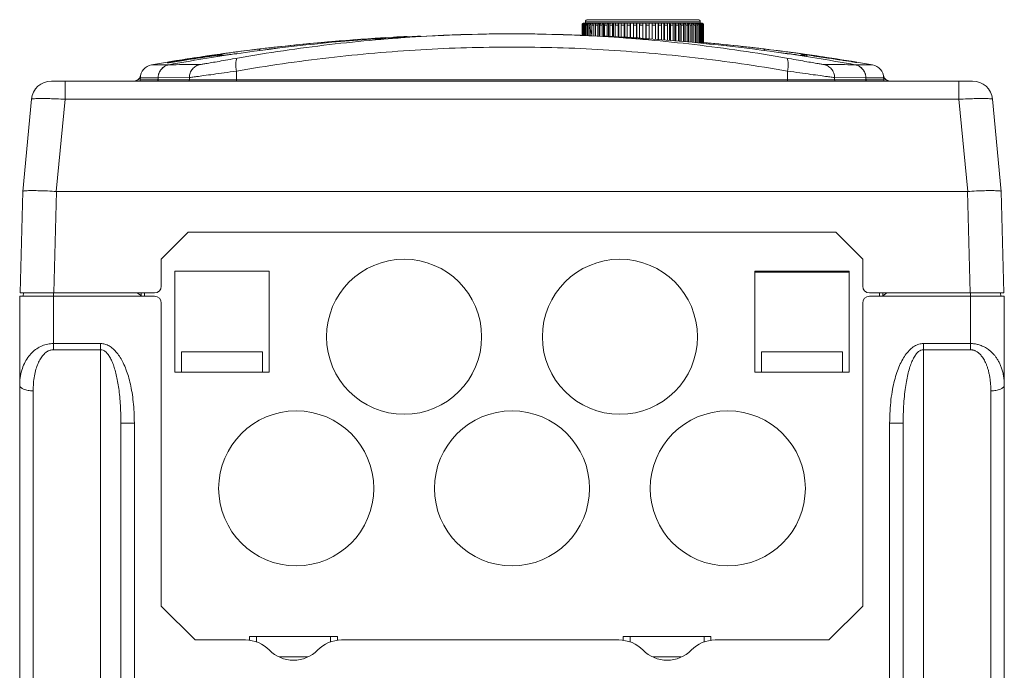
# Model space of a CAD drawing. Header units: millimetres. Extents: x -473 to 23648, y -382 to 1866.
# Tile 64 of 256: x 2485 to 2631, y 437 to 534. Entities that reach past the tile are written whole.
import ezdxf

# ---------------------------------------------------------------- set-up
doc = ezdxf.new("R2010")
doc.units = ezdxf.units.MM
doc.header["$LTSCALE"] = 80
doc.layers.get('0').update_dxf_attribs({"linetype": 'CONTINUOUS'})

msp = doc.modelspace()

# ---------------------------------------------------------------- linework, layer by layer
at = {"color": 0, "linetype": 'Continuous', "lineweight": 0}
for p, q in [((2568.313, 533.216), (2568.313, 531.699)), ((2568.313, 533.216), (2568.313, 531.699)), ((2568.325, 533.216), (2568.325, 531.699)), ((2568.362, 533.216), (2568.325, 533.216)), ((2568.362, 533.216), (2568.362, 531.697)), ((2568.423, 533.216), (2568.423, 531.694)), ((2568.509, 533.216), (2568.423, 533.216)), ((2568.509, 533.216), (2568.509, 531.691)), ((2568.613, 533.516), (2568.625, 533.516)), ((2568.619, 533.216), (2568.619, 531.686)), ((2568.753, 533.216), (2568.619, 533.216)), ((2568.66, 533.516), (2568.66, 533.507)), ((2568.66, 533.516), (2585.906, 533.516)), ((2568.753, 533.216), (2568.753, 531.68)), ((2568.803, 533.516), (2568.803, 533.493)), ((2568.813, 533.516), (2568.813, 533.716)), ((2568.813, 533.716), (2585.813, 533.716)), ((2568.91, 533.216), (2568.91, 531.673)), ((2569.091, 533.216), (2568.91, 533.216)), ((2569.038, 533.516), (2569.038, 533.466)), ((2569.091, 533.216), (2569.091, 531.665)), ((2569.113, 534.016), (2585.513, 534.016)), ((2569.294, 533.216), (2569.294, 531.657)), ((2569.518, 533.216), (2569.294, 533.216)), ((2569.365, 533.516), (2569.365, 533.415)), ((2569.518, 533.216), (2569.518, 531.647)), ((2569.765, 533.216), (2569.765, 531.636)), ((2570.032, 533.216), (2569.765, 533.216)), ((2569.778, 533.516), (2569.778, 533.312)), ((2570.032, 533.216), (2570.032, 531.625)), ((2570.274, 533.516), (2570.274, 531.614)), ((2570.318, 533.216), (2570.318, 531.612)), ((2570.624, 533.216), (2570.318, 533.216)), ((2570.624, 533.216), (2570.624, 531.599)), ((2570.847, 533.516), (2570.847, 531.589)), ((2570.949, 533.216), (2570.949, 531.585)), ((2571.29, 533.216), (2570.949, 533.216)), ((2571.29, 533.216), (2571.29, 531.57)), ((2571.491, 533.516), (2571.491, 531.561)), ((2571.649, 533.216), (2571.649, 531.555)), ((2572.023, 533.216), (2571.649, 533.216)), ((2572.023, 533.216), (2572.023, 531.538)), ((2572.199, 533.516), (2572.199, 531.531)), ((2572.411, 533.216), (2572.411, 531.522)), ((2572.813, 533.216), (2572.411, 533.216)), ((2572.813, 533.216), (2572.813, 531.504)), ((2572.963, 533.516), (2572.963, 531.498)), ((2573.227, 533.216), (2573.227, 531.486)), ((2573.652, 533.216), (2573.227, 533.216)), ((2573.652, 533.216), (2573.652, 531.468)), ((2573.774, 533.516), (2573.774, 531.463)), ((2574.087, 533.216), (2574.087, 531.449)), ((2574.532, 533.216), (2574.087, 533.216)), ((2574.532, 533.216), (2574.532, 531.43)), ((2574.624, 533.516), (2574.624, 531.426)), ((2574.983, 533.216), (2574.983, 531.401)), ((2575.441, 533.216), (2574.983, 533.216)), ((2575.441, 533.216), (2575.441, 531.364)), ((2575.504, 533.516), (2575.504, 531.359)), ((2575.905, 533.216), (2575.905, 531.329)), ((2576.372, 533.216), (2575.905, 533.216)), ((2576.372, 533.216), (2576.372, 531.293)), ((2576.403, 533.516), (2576.403, 531.291)), ((2576.842, 533.216), (2576.842, 531.258)), ((2577.313, 533.216), (2576.842, 533.216)), ((2577.313, 533.516), (2577.313, 531.222)), ((2577.768, 533.516), (2577.768, 531.188)), ((2577.784, 533.216), (2577.784, 531.186)), ((2578.253, 533.216), (2577.784, 533.216)), ((2578.253, 533.216), (2578.253, 531.151)), ((2578.674, 533.516), (2578.674, 531.119)), ((2578.721, 533.216), (2578.721, 531.115)), ((2579.184, 533.216), (2578.721, 533.216)), ((2579.184, 533.216), (2579.184, 531.08)), ((2579.564, 533.516), (2579.564, 531.051)), ((2579.642, 533.216), (2579.642, 531.045)), ((2580.094, 533.216), (2579.642, 533.216)), ((2580.094, 533.216), (2580.094, 531.011)), ((2580.43, 533.516), (2580.43, 530.986)), ((2580.538, 533.216), (2580.538, 530.977)), ((2580.973, 533.216), (2580.538, 533.216)), ((2580.973, 533.216), (2580.973, 530.944)), ((2581.262, 533.516), (2581.262, 530.922)), ((2581.399, 533.216), (2581.399, 530.912)), ((2581.813, 533.216), (2581.399, 533.216)), ((2581.813, 533.216), (2581.813, 530.881)), ((2582.051, 533.516), (2582.051, 530.863)), ((2582.214, 533.216), (2582.214, 530.85)), ((2582.603, 533.216), (2582.214, 533.216)), ((2582.603, 533.216), (2582.603, 530.821)), ((2582.788, 533.516), (2582.788, 530.807)), ((2582.977, 533.216), (2582.977, 530.792)), ((2583.335, 533.216), (2582.977, 533.216)), ((2583.335, 533.216), (2583.335, 530.765)), ((2583.464, 533.516), (2583.464, 530.755)), ((2583.677, 533.216), (2583.677, 530.739)), ((2584.001, 533.216), (2583.677, 533.216)), ((2584.001, 533.216), (2584.001, 530.715)), ((2584.074, 533.516), (2584.074, 530.709)), ((2584.307, 533.216), (2584.307, 530.691)), ((2584.594, 533.216), (2584.307, 533.216)), ((2584.594, 533.216), (2584.594, 530.662)), ((2584.609, 533.516), (2584.609, 530.661)), ((2584.861, 533.216), (2584.861, 530.633)), ((2585.107, 533.216), (2584.861, 533.216)), ((2585.064, 533.516), (2585.064, 533.377)), ((2585.107, 533.216), (2585.107, 530.605)), ((2585.332, 533.216), (2585.332, 530.58)), ((2585.535, 533.216), (2585.332, 533.216)), ((2585.435, 533.516), (2585.435, 533.445)), ((2585.535, 533.216), (2585.535, 530.557)), ((2585.715, 533.216), (2585.715, 530.537)), ((2585.872, 533.216), (2585.715, 533.216)), ((2585.716, 533.516), (2585.716, 533.48)), ((2585.813, 533.516), (2585.813, 533.716)), ((2585.872, 533.216), (2585.872, 530.519)), ((2585.906, 533.516), (2585.906, 533.503)), ((2585.965, 533.516), (2586.001, 533.516)), ((2586.006, 533.216), (2586.006, 530.504)), ((2586.116, 533.216), (2586.006, 533.216)), ((2586.116, 533.216), (2586.116, 530.492)), ((2586.202, 533.216), (2586.202, 530.482)), ((2586.263, 533.216), (2586.202, 533.216)), ((2586.263, 533.216), (2586.263, 530.475)), ((2586.3, 533.216), (2586.3, 530.471)), ((2586.313, 533.216), (2586.3, 533.216)), ((2586.313, 533.216), (2586.313, 530.47)), ((2586.313, 533.216), (2586.313, 530.47)), ((2544.096, 531.58), (2543.884, 531.569)), ((2543.889, 531.57), (2544.1, 531.58)), ((2544.331, 531.591), (2544.096, 531.58)), ((2544.1, 531.58), (2544.334, 531.591)), ((2571.491, 531.591), (2571.726, 531.58)), ((2571.73, 531.58), (2571.494, 531.591)), ((2571.726, 531.58), (2571.937, 531.57)), ((2571.941, 531.569), (2571.73, 531.58)), ((2537.663, 531.034), (2537.663, 531.052)), ((2578.163, 531.052), (2578.163, 531.034)), ((2514.171, 528.843), (2514.214, 528.848)), ((2514.172, 528.841), (2514.172, 528.842)), ((2514.173, 528.842), (2514.214, 528.848)), ((2514.375, 528.871), (2514.213, 528.848)), ((2514.214, 528.848), (2514.304, 528.861)), ((2514.304, 528.861), (2514.214, 528.848)), ((2514.304, 528.861), (2514.375, 528.871)), ((2514.375, 528.871), (2514.304, 528.861)), ((2514.705, 528.917), (2514.375, 528.871)), ((2514.375, 528.871), (2514.659, 528.911)), ((2514.659, 528.911), (2515.162, 528.98)), ((2514.822, 528.933), (2514.705, 528.917)), ((2515.162, 528.98), (2515.748, 529.061)), ((2519.039, 529.491), (2519.331, 529.527)), ((2520.436, 529.662), (2520.515, 529.672)), ((2595.31, 529.672), (2595.389, 529.662)), ((2595.317, 529.671), (2595.388, 529.662)), ((2596.227, 529.56), (2596.756, 529.494)), ((2601.196, 528.906), (2601.462, 528.869)), ((2601.611, 528.848), (2601.462, 528.869)), ((2601.462, 528.869), (2601.515, 528.862)), ((2601.515, 528.863), (2601.598, 528.857)), ((2601.515, 528.862), (2601.61, 528.848)), ((2601.611, 528.848), (2601.598, 528.849)), ((2601.61, 528.848), (2601.653, 528.842)), ((2601.656, 528.843), (2601.611, 528.848)), ((2601.652, 528.842), (2601.653, 528.842)), ((2601.653, 528.842), (2601.653, 528.827)), ((2601.653, 528.827), (2602.027, 528.773)), ((2602.027, 528.773), (2602.397, 528.72)), ((2504.463, 527.315), (2506.838, 527.331)), ((2507.028, 527.749), (2506.819, 527.715)), ((2506.819, 527.715), (2507.02, 527.748)), ((2506.838, 527.331), (2507.066, 527.332)), ((2507.02, 527.748), (2507.578, 527.839)), ((2507.578, 527.839), (2507.028, 527.749)), ((2507.196, 527.655), (2507.062, 527.634)), ((2507.151, 527.648), (2507.138, 527.645)), ((2507.19, 527.654), (2507.151, 527.648)), ((2507.361, 527.68), (2507.196, 527.655)), ((2507.677, 527.73), (2507.361, 527.68)), ((2508.167, 527.935), (2507.578, 527.839)), ((2509.225, 527.975), (2507.677, 527.73)), ((2509.714, 528.052), (2509.225, 527.975)), ((2608.289, 527.779), (2608.224, 527.789)), ((2608.24, 527.787), (2608.231, 527.788)), ((2608.233, 527.842), (2608.798, 527.749)), ((2608.805, 527.748), (2608.233, 527.842)), ((2608.58, 527.733), (2608.289, 527.779)), ((2608.793, 527.7), (2608.58, 527.733)), ((2608.76, 527.332), (2609.014, 527.331)), ((2608.905, 527.683), (2608.793, 527.7)), ((2608.798, 527.749), (2609.024, 527.712)), ((2609.024, 527.712), (2608.805, 527.748)), ((2608.911, 527.682), (2608.885, 527.685)), ((2608.98, 527.671), (2608.905, 527.683)), ((2608.916, 527.681), (2608.911, 527.682)), ((2609.009, 527.667), (2608.98, 527.671)), ((2609.014, 527.331), (2611.363, 527.315)), ((2502.841, 525.726), (2502.833, 525.681)), ((2517.045, 526.385), (2517.039, 525.099)), ((2598.781, 526.385), (2598.787, 525.099)), ((2612.986, 525.714), (2612.984, 525.726)), ((2612.993, 525.681), (2612.986, 525.714)), ((2489.642, 524.916), (2626.184, 524.916)), ((2491.633, 524.916), (2491.633, 522.2)), ((2502.8, 525.099), (2502.805, 525.379)), ((2502.8, 525.099), (2505.417, 525.099)), ((2502.805, 525.379), (2505.422, 525.4)), ((2505.422, 525.4), (2505.417, 525.099)), ((2505.446, 525.4), (2505.44, 525.099)), ((2505.44, 525.099), (2610.385, 525.099)), ((2505.446, 525.4), (2510.074, 525.44)), ((2510.074, 525.44), (2510.068, 525.099)), ((2605.751, 525.44), (2610.38, 525.4)), ((2605.751, 525.44), (2605.757, 525.099)), ((2610.38, 525.4), (2610.385, 525.099)), ((2610.403, 525.4), (2613.021, 525.379)), ((2610.403, 525.4), (2610.408, 525.099)), ((2610.408, 525.099), (2613.026, 525.099)), ((2613.026, 525.099), (2613.021, 525.379)), ((2624.192, 524.916), (2624.192, 522.2)), ((2485.359, 508.531), (2486.655, 522.2)), ((2490.337, 508.531), (2491.633, 522.2)), ((2491.633, 522.2), (2624.192, 522.2)), ((2624.192, 522.2), (2625.488, 508.531)), ((2629.17, 522.2), (2630.466, 508.531)), ((2484.965, 493.466), (2485.359, 508.531)), ((2489.963, 493.466), (2490.358, 508.531)), ((2625.488, 508.531), (2490.337, 508.531)), ((2625.468, 508.531), (2625.862, 493.466)), ((2630.466, 508.531), (2630.86, 493.466)), ((2505.913, 498.466), (2509.913, 502.466)), ((2509.913, 502.466), (2605.913, 502.466)), ((2605.913, 502.466), (2609.913, 498.466)), ((2505.913, 494.466), (2505.913, 498.466)), ((2609.913, 494.466), (2609.913, 498.466)), ((2507.913, 496.716), (2507.913, 481.716)), ((2521.913, 496.716), (2507.913, 496.716)), ((2521.913, 481.716), (2521.913, 496.716)), ((2593.913, 496.716), (2593.913, 481.716)), ((2607.913, 496.716), (2593.913, 496.716)), ((2593.913, 496.566), (2607.913, 496.566)), ((2607.913, 481.716), (2607.913, 496.716)), ((2484.913, 435.966), (2484.913, 492.966)), ((2484.913, 492.966), (2504.913, 492.966)), ((2484.965, 493.466), (2504.913, 493.466)), ((2485.456, 493.466), (2485.413, 492.966)), ((2489.911, 485.037), (2489.911, 493.466)), ((2502.913, 493.466), (2502.913, 492.966)), ((2503.413, 493.466), (2503.413, 492.966)), ((2630.86, 493.466), (2610.913, 493.466)), ((2610.913, 492.966), (2630.913, 492.966)), ((2612.413, 492.966), (2612.413, 493.466)), ((2612.913, 493.466), (2612.913, 492.966)), ((2625.914, 485.037), (2625.914, 493.466)), ((2630.369, 493.466), (2630.413, 492.966)), ((2630.913, 435.966), (2630.913, 492.966)), ((2505.913, 446.966), (2505.913, 491.966)), ((2609.913, 446.966), (2609.913, 491.966)), ((2489.911, 485.953), (2496.913, 485.953)), ((2489.911, 485.037), (2496.912, 485.037)), ((2496.913, 435.966), (2496.912, 485.037)), ((2496.913, 485.953), (2496.913, 485.037)), ((2618.913, 485.953), (2618.913, 435.966)), ((2618.913, 485.953), (2625.914, 485.953)), ((2618.913, 485.037), (2625.914, 485.037)), ((2508.913, 484.716), (2508.913, 481.716)), ((2520.913, 484.716), (2508.913, 484.716)), ((2520.913, 484.716), (2520.913, 481.716)), ((2594.913, 484.716), (2594.913, 481.716)), ((2606.913, 484.716), (2594.913, 484.716)), ((2606.913, 484.716), (2606.913, 481.716)), ((2507.913, 481.716), (2521.913, 481.716)), ((2593.913, 481.716), (2607.913, 481.716)), ((2486.913, 435.966), (2486.913, 478.939)), ((2628.913, 478.939), (2628.913, 435.966)), ((2499.913, 474.153), (2499.913, 435.966)), ((2501.913, 474.153), (2499.913, 474.153)), ((2501.913, 474.153), (2501.913, 435.966)), ((2613.913, 435.966), (2613.913, 474.153)), ((2613.913, 474.153), (2615.913, 474.153)), ((2615.913, 435.966), (2615.913, 474.153)), ((2510.913, 441.966), (2505.913, 446.966)), ((2609.913, 446.966), (2604.913, 441.966)), ((2519.013, 441.881), (2519.013, 442.466)), ((2519.013, 442.466), (2532.013, 442.466)), ((2520.013, 441.653), (2520.013, 442.466)), ((2531.013, 441.653), (2531.013, 442.466)), ((2532.013, 441.881), (2532.013, 442.466)), ((2574.413, 442.466), (2587.413, 442.466)), ((2574.413, 441.881), (2574.413, 442.466)), ((2575.413, 441.653), (2575.413, 442.466)), ((2586.413, 441.653), (2586.413, 442.466)), ((2587.413, 441.881), (2587.413, 442.466)), ((2510.913, 441.966), (2518.371, 441.966)), ((2532.654, 441.966), (2573.771, 441.966)), ((2588.054, 441.966), (2604.913, 441.966)), ((2523.406, 439.466), (2527.619, 439.466)), ((2578.806, 439.466), (2583.019, 439.466))]:
    msp.add_line(p, q, dxfattribs=at)
for points in [[(2513.434, 528.618), (2513.097, 528.568), (2512.684, 528.507), (2512.289, 528.448), (2511.91, 528.39), (2511.548, 528.335), (2511.202, 528.283), (2510.873, 528.232), (2510.56, 528.184), (2510.263, 528.137), (2509.714, 528.052)], [(2514.175, 528.801), (2514.174, 528.814), (2514.173, 528.823), (2514.172, 528.831), (2514.172, 528.837), (2514.172, 528.841)], [(2507.062, 527.634), (2506.959, 527.619), (2506.918, 527.613)], [(2609.016, 527.666), (2609.015, 527.666), (2609.009, 527.667)]]:
    msp.add_lwpolyline(points, dxfattribs=at)
for centre in [(2541.913, 486.966), (2573.913, 486.966), (2525.913, 464.466), (2557.913, 464.466), (2589.913, 464.466)]:
    msp.add_circle(centre, 11.5, dxfattribs=at)
for centre, radius, start, end in [((2568.613, 533.216), 0.3, 90, 180), ((2568.625, 533.221), 0.296, 90.00209, 92.32473), ((2568.66, 533.22), 0.296, 90.0153, 96.85946), ((2568.72, 533.223), 0.294, 90.03497, 101.55586), ((2568.802, 533.23), 0.287, 106.38401, 108.3514), ((2568.803, 533.227), 0.289, 90.05357, 106.38918), ((2569.113, 533.716), 0.3, 89.99999, 180), ((2568.909, 533.234), 0.282, 90.06429, 108.55974), ((2569.039, 533.242), 0.274, 90.07507, 108.83492), ((2585.513, 533.716), 0.3, 0, 90.00001), ((2585.586, 533.242), 0.274, 71.16508, 89.92493), ((2585.716, 533.234), 0.282, 71.44026, 89.93571), ((2585.822, 533.227), 0.289, 73.61082, 89.94643), ((2585.823, 533.23), 0.287, 71.64861, 73.61599), ((2585.905, 533.223), 0.294, 78.44414, 89.96503), ((2585.965, 533.22), 0.296, 83.14054, 89.9847), ((2585.965, 533.217), 0.299, 80.63822, 83.15169), ((2586.001, 533.221), 0.296, 87.73237, 89.998), ((2586.013, 533.216), 0.3, 0, 72), ((2586.004, 533.216), 0.296, 0.00049, 1.1068), ((2557.94, 247.368), 284.549, 92.83042, 94.09409), ((2557.94, 247.617), 284.3, 92.83378, 94.09769), ((2557.923, 293.957), 237.959, 90.00243, 94.88414), ((2557.923, 298.925), 232.992, 90.00256, 94.9886), ((2557.936, 218.96), 312.957, 92.85311, 93.22408), ((2557.903, 293.957), 237.959, 85.11586, 89.99757), ((2557.902, 298.925), 232.992, 85.0114, 89.99744), ((2557.886, 247.368), 284.549, 85.91102, 87.16958), ((2557.886, 247.618), 284.299, 85.90743, 87.16622), ((2557.946, 247.263), 284.654, 94.0939, 98.24833), ((2557.946, 247.513), 284.404, 94.0975, 98.25556), ((2557.948, 218.769), 313.148, 93.72071, 96.86545), ((2557.941, 218.838), 313.079, 96.28668, 96.67432), ((2557.949, 218.76), 313.158, 94.26377, 96.28665), ((2557.942, 218.866), 313.051, 93.42979, 93.72192), ((2557.879, 247.513), 284.405, 81.74444, 85.90761), ((2557.879, 247.263), 284.655, 81.75167, 85.9112), ((2557.878, 218.778), 313.139, 83.13453, 84.78963), ((2557.877, 218.771), 313.146, 83.71354, 84.78797), ((2557.884, 218.838), 313.079, 83.32577, 83.71352), ((2557.862, 247.852), 284.059, 98.24851, 100.30119), ((2557.862, 248.102), 283.809, 98.25574, 100.30555), ((2557.87, 219.362), 312.55, 98.17677, 99.25957), ((2572.954, 125.048), 407.936, 98.39005, 98.69695), ((2557.888, 219.241), 312.672, 98.17676, 98.51195), ((2557.898, 219.171), 312.743, 98.03687, 98.17688), ((2552.519, 265.663), 265.917, 98.29069, 98.4544), ((2562.935, 192.382), 339.86, 98.24766, 98.3753), ((2514.452, 526.862), 2, 68.84394, 98.037), ((2514.46, 526.818), 2.004, 85.98933, 98.20349), ((2513.452, 528.634), 0.734, 4.49742, 7.2855), ((2514.47, 526.747), 2.001, 79.58833, 98.29164), ((2514.451, 526.862), 2, 68.82825, 96.83079), ((2514.461, 526.827), 1.994, 72.40358, 85.98682), ((2557.907, 219.104), 312.811, 97.79703, 97.91675), ((2514.469, 526.746), 2.002, 76.47304, 79.58702), ((2514.463, 526.835), 1.986, 71.24015, 72.39158), ((2557.92, 219.012), 312.904, 97.13827, 97.797), ((2557.869, 219.392), 312.52, 97.13725, 97.74585), ((2557.931, 218.919), 312.997, 96.88005, 97.13829), ((2554.739, 244.982), 286.739, 96.87091, 97.09344), ((2557.936, 218.879), 313.038, 96.67433, 96.86696), ((2557.889, 218.879), 313.038, 83.13304, 83.32577), ((2568.416, 304.858), 226.417, 82.94433, 83.15798), ((2557.904, 219.001), 312.915, 82.20301, 82.96464), ((2557.964, 248.102), 283.809, 79.69445, 81.74426), ((2557.963, 247.852), 284.059, 79.69881, 81.75149), ((2557.918, 219.104), 312.811, 82.08312, 82.20297), ((2601.373, 526.862), 2, 81.963, 111.1545), ((2601.371, 526.847), 2, 105.01369, 110.51622), ((2601.366, 526.796), 2, 94.07755, 107.30139), ((2601.371, 526.846), 2, 97.94857, 105.01108), ((2601.371, 526.847), 2, 81.90676, 97.94654), ((2601.366, 526.791), 2.005, 81.89972, 94.07475), ((2601.939, 534.79), 5.942, 265.39428, 265.90143), ((2601.437, 526.888), 1.975, 84.93131, 85.31767), ((2603.461, 528.577), 1.823, 179.1399, 179.56013), ((2557.928, 219.171), 312.743, 81.82491, 81.96307), ((2557.956, 219.362), 312.55, 80.74307, 81.82503), ((2504.804, 525.345), 2, 99.83942, 179), ((2557.815, 219.701), 312.207, 99.40081, 99.83939), ((2507.732, 526.9), 0.862, 89.25538, 99.3269), ((2557.864, 219.399), 312.512, 98.51192, 99.15014), ((2610.762, 541.176), 13.621, 261.68979, 262.07871), ((2558.011, 219.701), 312.206, 80.16061, 80.59602), ((2611.021, 525.345), 2, 1, 80.16058), ((2501.859, 525.916), 1, 270, 349.01072), ((2613.966, 525.916), 1, 190.98928, 270), ((2611.021, 525.344), 2, 6.59773, 9.67791), ((2489.642, 521.916), 3, 90.00101, 174.58539), ((2501.895, 525.845), 0.952, 322.75599, 332.55033), ((2501.865, 525.395), 0.939, 328.72905, 342.0882), ((2501.865, 525.116), 0.935, 347.41401, 358.9447), ((2501.8, 525.116), 1, 348.23462, 359), ((2504.418, 525.117), 0.999, 348.19236, 358.95903), ((2504.441, 525.117), 0.999, 348.19224, 358.95902), ((2509.065, 525.117), 1.003, 348.23876, 358.96393), ((2513.092, 525.112), 3.946, 357.15672, 359.81201), ((2602.733, 525.112), 3.946, 180.18799, 182.84328), ((2606.76, 525.117), 1.003, 181.03607, 191.76124), ((2611.384, 525.117), 0.999, 181.04111, 191.80922), ((2611.407, 525.117), 0.999, 181.0411, 191.8091), ((2614.025, 525.116), 1, 181, 191.76538), ((2613.961, 525.116), 0.935, 181.0553, 192.586), ((2613.96, 525.395), 0.939, 197.9118, 211.27095), ((2613.93, 525.845), 0.952, 207.45525, 217.24755), ((2626.184, 521.916), 3, 5.4147, 90), ((2488.198, 477.197), 45.114, 88.17205, 88.7935), ((2627.63, 477.102), 45.21, 91.21588, 91.82752), ((2504.913, 494.466), 1, 270, 0), ((2610.913, 494.466), 1, 180, 270), ((2502.047, 492.466), 1, 30, 90), ((2504.913, 491.966), 1, 0, 90), ((2610.913, 491.966), 1, 90, 180), ((2613.779, 492.466), 1, 90, 150), ((2518.371, 436.966), 5, 44.427, 90), ((2532.654, 436.966), 5, 90, 135.573), ((2573.771, 436.966), 5, 44.427, 90), ((2588.054, 436.966), 5, 90, 135.573), ((2525.513, 443.966), 5, 224.427, 315.573), ((2580.913, 443.966), 5, 224.427, 315.573)]:
    msp.add_arc(centre, radius, start, end, dxfattribs=at)
for points, start_tangent, end_tangent in [([(2568.325, 533.216), (2568.34, 533.309), (2568.382, 533.393), (2568.448, 533.459), (2568.532, 533.502), (2568.613, 533.516)], (0, 1), (0.9991784, 0.0405288)), ([(2568.625, 533.514), (2568.568, 533.502), (2568.485, 533.459), (2568.419, 533.393), (2568.377, 533.309), (2568.362, 533.216)], (-0.9928666, -0.1192306), (0, -1)), ([(2568.423, 533.216), (2568.438, 533.309), (2568.48, 533.393), (2568.546, 533.459), (2568.628, 533.502), (2568.661, 533.51)], (0, 1), (0.9797919, 0.2000198)), ([(2568.712, 533.502), (2568.63, 533.459), (2568.565, 533.393), (2568.524, 533.309), (2568.509, 533.216)], (-0.9491369, -0.3148637), (0, -1)), ([(2568.619, 533.216), (2568.634, 533.309), (2568.675, 533.393), (2568.739, 533.459), (2568.82, 533.502)], (0, 1), (0.947949, 0.3184222)), ([(2568.95, 533.502), (2568.871, 533.459), (2568.808, 533.393), (2568.767, 533.309), (2568.753, 533.216)], (-0.9464492, -0.3228526), (0, -1)), ([(2568.91, 533.216), (2568.924, 533.309), (2568.964, 533.393), (2569.026, 533.459), (2569.104, 533.502)], (0, 1), (0.9446062, 0.3282061)), ([(2569.365, 533.516), (2569.28, 533.502), (2569.204, 533.459), (2569.143, 533.393), (2569.104, 533.309), (2569.091, 533.216)], (-1, 0), (0, -1)), ([(2569.104, 533.502), (2569.191, 533.516)], (0.9446062, 0.3282061), (1, 0)), ([(2569.294, 533.216), (2569.307, 533.309), (2569.345, 533.393), (2569.404, 533.459)], (0, 1), (0.7749743, 0.6319927)), ([(2569.404, 533.459), (2569.478, 533.502), (2569.561, 533.516)], (0.7749743, 0.6319927), (1, 0)), ([(2569.626, 533.459), (2569.568, 533.393), (2569.531, 533.309), (2569.518, 533.216)], (-0.7661025, -0.6427184), (0, -1)), ([(2569.778, 533.516), (2569.698, 533.502), (2569.626, 533.459)], (-1, 0), (-0.7661025, -0.6427184)), ([(2569.765, 533.216), (2569.777, 533.309), (2569.813, 533.393), (2569.868, 533.459), (2569.938, 533.502), (2570.016, 533.516)], (0, 1), (1, 0)), ([(2570.274, 533.516), (2570.199, 533.502), (2570.132, 533.459), (2570.078, 533.393), (2570.043, 533.309), (2570.032, 533.216)], (-1, 0), (0, -1)), ([(2570.318, 533.216), (2570.33, 533.309), (2570.363, 533.393), (2570.414, 533.459), (2570.479, 533.502), (2570.551, 533.516)], (0, 1), (1, 0)), ([(2570.847, 533.516), (2570.778, 533.502), (2570.716, 533.459), (2570.667, 533.393), (2570.635, 533.309), (2570.624, 533.216)], (-1, 0), (0, -1)), ([(2570.949, 533.216), (2570.959, 533.309), (2570.989, 533.393), (2571.036, 533.459), (2571.095, 533.502), (2571.161, 533.516)], (0, 1), (1, 0)), ([(2571.491, 533.516), (2571.429, 533.502), (2571.373, 533.459), (2571.329, 533.393), (2571.3, 533.309), (2571.29, 533.216)], (-1, 0), (0, -1)), ([(2571.649, 533.216), (2571.658, 533.309), (2571.685, 533.393), (2571.727, 533.459), (2571.779, 533.502), (2571.838, 533.516)], (0, 1), (1, 0)), ([(2572.199, 533.516), (2572.144, 533.502), (2572.095, 533.459), (2572.056, 533.393), (2572.031, 533.309), (2572.023, 533.216)], (-1, 0), (0, -1)), ([(2572.411, 533.216), (2572.419, 533.309), (2572.442, 533.393), (2572.478, 533.459), (2572.524, 533.502), (2572.574, 533.516)], (0, 1), (1, 0)), ([(2572.963, 533.516), (2572.916, 533.502), (2572.874, 533.459), (2572.841, 533.393), (2572.82, 533.309), (2572.813, 533.216)], (-1, 0), (0, -1)), ([(2573.227, 533.216), (2573.233, 533.309), (2573.253, 533.393), (2573.283, 533.459), (2573.321, 533.502), (2573.363, 533.516)], (0, 1), (1, 0)), ([(2573.774, 533.516), (2573.736, 533.502), (2573.702, 533.459), (2573.675, 533.393), (2573.658, 533.309), (2573.652, 533.216)], (-1, 0), (0, -1)), ([(2574.087, 533.216), (2574.093, 533.309), (2574.108, 533.393), (2574.132, 533.459), (2574.162, 533.502), (2574.195, 533.516)], (0, 1), (1, 0)), ([(2574.624, 533.516), (2574.596, 533.502), (2574.57, 533.459), (2574.549, 533.393), (2574.536, 533.309), (2574.532, 533.216)], (-1, 0), (0, -1)), ([(2574.983, 533.216), (2574.987, 533.309), (2574.998, 533.393), (2575.015, 533.459), (2575.037, 533.502), (2575.061, 533.516)], (0, 1), (1, 0)), ([(2575.504, 533.516), (2575.485, 533.502), (2575.467, 533.459), (2575.453, 533.393), (2575.445, 533.309), (2575.441, 533.216)], (-1, 0), (0, -1)), ([(2575.905, 533.216), (2575.907, 533.309), (2575.914, 533.393), (2575.924, 533.459), (2575.937, 533.502), (2575.952, 533.516)], (0, 1), (1, 0)), ([(2576.403, 533.516), (2576.394, 533.502), (2576.385, 533.459), (2576.378, 533.393), (2576.373, 533.309), (2576.372, 533.216)], (-1, 0), (0, -1)), ([(2576.842, 533.216), (2576.842, 533.309), (2576.845, 533.393), (2576.848, 533.459), (2576.852, 533.502), (2576.857, 533.516)], (0, 1), (1, 0)), ([(2577.784, 533.216), (2577.783, 533.309), (2577.781, 533.393), (2577.777, 533.459), (2577.773, 533.502), (2577.768, 533.516)], (0, 1), (-1, 0)), ([(2578.222, 533.516), (2578.232, 533.502), (2578.24, 533.459), (2578.247, 533.393), (2578.252, 533.309), (2578.253, 533.216)], (1, 0), (0, -1)), ([(2578.721, 533.216), (2578.718, 533.309), (2578.712, 533.393), (2578.701, 533.459), (2578.688, 533.502), (2578.674, 533.516)], (0, 1), (-1, 0)), ([(2579.121, 533.516), (2579.141, 533.502), (2579.158, 533.459), (2579.172, 533.393), (2579.181, 533.309), (2579.184, 533.216)], (1, 0), (0, -1)), ([(2579.642, 533.216), (2579.638, 533.309), (2579.627, 533.393), (2579.61, 533.459), (2579.588, 533.502), (2579.564, 533.516)], (0, 1), (-1, 0)), ([(2580.001, 533.516), (2580.03, 533.502), (2580.056, 533.459), (2580.076, 533.393), (2580.089, 533.309), (2580.094, 533.216)], (1, 0), (0, -1)), ([(2580.538, 533.216), (2580.533, 533.309), (2580.517, 533.393), (2580.494, 533.459), (2580.464, 533.502), (2580.43, 533.516)], (0, 1), (-1, 0)), ([(2580.851, 533.516), (2580.889, 533.502), (2580.923, 533.459), (2580.95, 533.393), (2580.967, 533.309), (2580.973, 533.216)], (1, 0), (0, -1)), ([(2581.399, 533.216), (2581.392, 533.309), (2581.373, 533.393), (2581.342, 533.459), (2581.304, 533.502), (2581.262, 533.516)], (0, 1), (-1, 0)), ([(2581.663, 533.516), (2581.709, 533.502), (2581.751, 533.459), (2581.784, 533.393), (2581.805, 533.309), (2581.813, 533.216)], (1, 0), (0, -1)), ([(2582.214, 533.216), (2582.206, 533.309), (2582.183, 533.393), (2582.147, 533.459), (2582.102, 533.502), (2582.051, 533.516)], (0, 1), (-1, 0)), ([(2582.426, 533.516), (2582.481, 533.502), (2582.53, 533.459), (2582.569, 533.393), (2582.594, 533.309), (2582.603, 533.216)], (1, 0), (0, -1)), ([(2582.977, 533.216), (2582.967, 533.309), (2582.94, 533.393), (2582.899, 533.459), (2582.846, 533.502), (2582.788, 533.516)], (0, 1), (-1, 0)), ([(2583.134, 533.516), (2583.196, 533.502), (2583.252, 533.459), (2583.296, 533.393), (2583.325, 533.309), (2583.335, 533.216)], (1, 0), (0, -1)), ([(2583.677, 533.216), (2583.666, 533.309), (2583.636, 533.393), (2583.589, 533.459), (2583.53, 533.502), (2583.464, 533.516)], (0, 1), (-1, 0)), ([(2583.778, 533.516), (2583.847, 533.502), (2583.909, 533.459), (2583.958, 533.393), (2583.99, 533.309), (2584.001, 533.216)], (1, 0), (0, -1)), ([(2584.307, 533.216), (2584.296, 533.309), (2584.262, 533.393), (2584.211, 533.459), (2584.146, 533.502), (2584.074, 533.516)], (0, 1), (-1, 0)), ([(2584.351, 533.516), (2584.426, 533.502), (2584.494, 533.459), (2584.547, 533.393), (2584.582, 533.309), (2584.594, 533.216)], (1, 0), (0, -1)), ([(2584.861, 533.216), (2584.848, 533.309), (2584.813, 533.393), (2584.757, 533.459), (2584.687, 533.502), (2584.609, 533.516)], (0, 1), (-1, 0)), ([(2584.847, 533.516), (2584.927, 533.502), (2585, 533.459)], (1, 0), (0.7661025, -0.6427184)), ([(2585, 533.459), (2585.057, 533.393), (2585.094, 533.309), (2585.107, 533.216)], (0.7661025, -0.6427184), (0, -1)), ([(2585.222, 533.459), (2585.147, 533.502), (2585.064, 533.516)], (-0.7749743, 0.6319927), (-1, 0)), ([(2585.332, 533.216), (2585.319, 533.309), (2585.281, 533.393), (2585.222, 533.459)], (0, 1), (-0.7749743, 0.6319927)), ([(2585.261, 533.516), (2585.345, 533.502), (2585.409, 533.469)], (1, 0), (0.8182728, -0.57483)), ([(2585.409, 533.469), (2585.422, 533.459), (2585.482, 533.393), (2585.521, 533.309), (2585.535, 533.216)], (0.8182728, -0.57483), (0, -1)), ([(2585.521, 533.502), (2585.435, 533.516)], (-0.9446061, 0.3282061), (-1, 0)), ([(2585.715, 533.216), (2585.701, 533.309), (2585.661, 533.393), (2585.599, 533.459), (2585.521, 533.502)], (0, 1), (-0.9446061, 0.3282061)), ([(2585.675, 533.502), (2585.755, 533.459), (2585.818, 533.393), (2585.858, 533.309), (2585.872, 533.216)], (0.9464492, -0.3228526), (0, -1)), ([(2586.006, 533.216), (2585.992, 533.309), (2585.951, 533.393), (2585.887, 533.459), (2585.806, 533.502)], (0, 1), (-0.947949, 0.3184222)), ([(2585.913, 533.502), (2585.995, 533.459), (2586.06, 533.393), (2586.102, 533.309), (2586.116, 533.216)], (0.9491369, -0.3148635), (0, -1)), ([(2586.202, 533.216), (2586.187, 533.309), (2586.145, 533.393), (2586.08, 533.459), (2585.997, 533.502), (2585.964, 533.51)], (0, 1), (-0.9797919, 0.2000198)), ([(2586.3, 533.222), (2586.286, 533.309), (2586.243, 533.393), (2586.177, 533.459), (2586.093, 533.502), (2586.012, 533.516)], (-0.0193078, 0.9998136), (-0.9992182, 0.0395346)), ([(2586.013, 533.512), (2586.057, 533.502), (2586.14, 533.459), (2586.206, 533.393), (2586.249, 533.309), (2586.263, 533.216)], (0.9866821, -0.1626605), (0, -1)), ([(2517.207, 528.319), (2530.846, 530.316), (2544.446, 531.519), (2557.913, 531.916)], (0.985052, 0.1722573), (1, 0.0000032)), ([(2557.913, 531.916), (2571.378, 531.519), (2584.977, 530.316), (2598.619, 528.319)], (1, -0.0000032), (0.9850522, -0.172256)), ([(2569.377, 532.896), (2569.405, 532.835), (2569.433, 532.774), (2569.446, 532.744), (2569.453, 532.728), (2569.46, 532.713), (2569.472, 532.682), (2569.485, 532.651), (2569.498, 532.619), (2569.505, 532.604), (2569.511, 532.588), (2569.514, 532.581), (2569.518, 532.573), (2569.519, 532.569), (2569.521, 532.565), (2569.524, 532.556), (2569.531, 532.539), (2569.538, 532.521), (2569.551, 532.486), (2569.564, 532.451), (2569.571, 532.433), (2569.578, 532.416), (2569.584, 532.398), (2569.588, 532.39), (2569.589, 532.385), (2569.591, 532.381), (2569.593, 532.377), (2569.594, 532.373), (2569.597, 532.365), (2569.602, 532.349), (2569.608, 532.333), (2569.613, 532.317), (2569.624, 532.285), (2569.636, 532.253), (2569.641, 532.237), (2569.647, 532.221), (2569.65, 532.213), (2569.651, 532.209), (2569.652, 532.204), (2569.655, 532.195), (2569.658, 532.186), (2569.664, 532.168), (2569.669, 532.15), (2569.681, 532.114), (2569.692, 532.078), (2569.703, 532.042), (2569.709, 532.024), (2569.714, 532.006), (2569.719, 531.988), (2569.724, 531.97), (2569.745, 531.898), (2569.765, 531.825)], (0.4106003, -0.9118154), (0.2705314, -0.9627112)), ([(2507.593, 527.751), (2509.403, 528.059), (2511.604, 528.413), (2513.423, 528.69)], (0.9849412, 0.1728896), (0.9891323, 0.1470279)), ([(2514.175, 528.801), (2514.506, 528.76)], (0.9901276, 0.1401688), (0.9322754, -0.3617492)), ([(2514.187, 528.591), (2514.184, 528.691)], (-0.0076504, 0.9999707), (-0.0794155, 0.9968416)), ([(2517.112, 528.996), (2516.718, 528.94), (2515.802, 528.81), (2515.134, 528.716), (2514.675, 528.651), (2514.386, 528.612), (2514.187, 528.591)], (-0.9902528, -0.139282), (-0.0427492, 0.9990858)), ([(2517.045, 526.385), (2530.741, 528.365), (2544.395, 529.557), (2557.913, 529.951)], (0.9854237, 0.170118), (1, 0.0000062)), ([(2520.436, 529.662), (2520.487, 529.612), (2520.549, 529.452)], (0.9927997, 0.1197864), (0.2932953, -0.9560219)), ([(2557.913, 529.951), (2571.43, 529.557), (2585.084, 528.365), (2598.781, 526.385)], (1, -0.0000062), (0.9854241, -0.1701155)), ([(2595.389, 529.663), (2595.338, 529.612), (2595.277, 529.453)], (-0.9934243, 0.1144907), (-0.2936063, -0.9559264)), ([(2596.756, 529.494), (2598.007, 529.335), (2599.015, 529.203), (2599.815, 529.096), (2600.494, 529.004)], (0.9922447, -0.1242996), (0.9919312, -0.1267772)), ([(2601.638, 528.591), (2601.542, 528.599), (2601.225, 528.641), (2600.622, 528.725), (2599.701, 528.856), (2598.714, 528.995)], (0.3560855, -0.9344534), (-0.9898132, 0.1423718)), ([(2600.494, 529.004), (2601.08, 528.923)], (0.9919312, -0.1267772), (0.9830585, -0.1832921)), ([(2601.08, 528.923), (2601.462, 528.867)], (0.9830585, -0.1832921), (0.996739, -0.0806925)), ([(2601.653, 528.827), (2601.505, 528.79)], (-0.9904107, 0.1381541), (-0.86083, -0.5088927)), ([(2601.611, 528.855), (2601.652, 528.842)], (0.996068, -0.0885923), (-0.9869003, -0.1613313)), ([(2601.649, 528.776), (2601.642, 528.691), (2601.638, 528.604)], (-0.0928344, -0.9956816), (-0.0150129, -0.9998873)), ([(2608.231, 527.788), (2606.638, 528.038), (2604.456, 528.369), (2601.649, 528.776)], (-0.9876811, 0.1564799), (-0.9902091, 0.1395918)), ([(2602.397, 528.72), (2602.269, 528.7)], (-0.9900325, 0.1408388), (-0.9236051, -0.3833454)), ([(2602.397, 528.72), (2604.572, 528.396), (2606.399, 528.11), (2607.787, 527.884), (2608.687, 527.731)], (0.9896403, -0.1435692), (0.9858843, -0.1674279)), ([(2505.422, 525.4), (2505.482, 525.853), (2505.644, 526.28), (2505.898, 526.66), (2506.232, 526.972), (2506.628, 527.2), (2507.066, 527.332)], (0.0174716, 0.9998474), (0.98388, 0.1788301)), ([(2507.089, 527.333), (2506.652, 527.2), (2506.256, 526.972), (2505.922, 526.66), (2505.667, 526.28), (2505.506, 525.853), (2505.446, 525.4)], (-0.9838664, -0.1789049), (-0.0174718, -0.9998474)), ([(2507.138, 527.645), (2506.759, 527.591), (2506.908, 527.627)], (-0.9869611, -0.1609589), (0.9770046, 0.2132182)), ([(2506.908, 527.627), (2507.593, 527.751)], (0.9770046, 0.2132182), (0.9849348, 0.1729263)), ([(2507.089, 527.333), (2509.1, 527.347), (2511.678, 527.366)], (0.9999766, 0.0068418), (0.9999685, 0.0079366)), ([(2508.029, 527.786), (2507.19, 527.654)], (-0.9883596, -0.1521355), (-0.9870383, -0.1604851)), ([(2511.271, 528.293), (2509.451, 528.01), (2508.063, 527.791), (2508.029, 527.786)], (-0.9885336, -0.1510009), (-0.9883596, -0.1521355)), ([(2511.678, 527.366), (2511.049, 527.125), (2510.537, 526.687), (2510.199, 526.103), (2510.074, 525.44)], (-0.9805943, -0.1960482), (-0.0173275, -0.9998499)), ([(2511.678, 527.366), (2511.95, 527.398), (2512.522, 527.491), (2513.372, 527.638), (2514.468, 527.834), (2515.764, 528.065), (2517.207, 528.319)], (0.9999637, 0.008526), (0.9850506, 0.1722655)), ([(2517.207, 528.319), (2517.052, 528.143), (2516.968, 527.718), (2516.965, 527.104), (2517.044, 526.385)], (-0.9752825, -0.2209618), (0.1570694, -0.9875876)), ([(2598.619, 528.319), (2600.061, 528.065), (2601.357, 527.834), (2602.453, 527.638), (2603.304, 527.491), (2603.876, 527.398), (2604.148, 527.366)], (0.9850506, -0.1722655), (0.9999637, -0.0085255)), ([(2598.619, 528.319), (2598.773, 528.143), (2598.857, 527.718), (2598.86, 527.104), (2598.781, 526.385)], (0.9752395, -0.2211514), (-0.1570702, -0.9875874)), ([(2604.148, 527.366), (2606.725, 527.347), (2608.736, 527.333)], (0.9999685, -0.0079366), (0.9999766, -0.0068418)), ([(2604.148, 527.366), (2604.776, 527.125), (2605.288, 526.687), (2605.626, 526.103), (2605.751, 525.44)], (0.9806024, -0.1960074), (0.0173415, -0.9998496)), ([(2608.794, 527.698), (2608.24, 527.787)], (-0.9894961, 0.1445596), (-0.9875852, 0.1570844)), ([(2608.687, 527.731), (2609.066, 527.662), (2608.916, 527.681)], (0.9858843, -0.1674279), (-0.990756, 0.135656)), ([(2610.38, 525.4), (2610.319, 525.853), (2610.158, 526.28), (2609.903, 526.66), (2609.57, 526.972), (2609.174, 527.2), (2608.736, 527.333)], (-0.0174718, 0.9998474), (-0.9838664, 0.1789049)), ([(2608.76, 527.332), (2609.197, 527.2), (2609.593, 526.972), (2609.927, 526.66), (2610.181, 526.28), (2610.343, 525.853), (2610.403, 525.4)], (0.98388, -0.1788301), (0.0174716, -0.9998474)), ([(2502.74, 525.406), (2502.833, 525.681)], (0.4612988, 0.8872448), (0.168115, 0.9857674)), ([(2510.074, 525.44), (2510.419, 525.472), (2511.141, 525.563), (2512.213, 525.71), (2513.594, 525.904), (2515.228, 526.133), (2517.045, 526.385)], (0.9999669, 0.0081403), (0.9906589, 0.1363636)), ([(2598.781, 526.385), (2600.597, 526.133), (2602.231, 525.904), (2603.612, 525.71), (2604.685, 525.563), (2605.407, 525.472), (2605.751, 525.44)], (0.9906589, -0.1363636), (0.9999669, -0.0081397)), ([(2613.086, 525.406), (2612.993, 525.681)], (-0.4613844, 0.8872004), (-0.1681849, 0.9857555)), ([(2502.004, 524.893), (2502.299, 524.982)], (0.9898027, 0.1424451), (0.9023876, 0.4309252)), ([(2502.299, 524.982), (2502.653, 525.269)], (0.9023876, 0.4309252), (0.6056584, 0.7957248)), ([(2502.759, 525.107), (2502.805, 525.379)], (0.3078379, 0.9514388), (0.0174524, 0.9998477)), ([(2613.067, 525.107), (2613.021, 525.379)], (-0.3078379, 0.9514388), (-0.0174524, 0.9998477)), ([(2613.527, 524.982), (2613.172, 525.269)], (-0.902388, 0.4309244), (-0.6057068, 0.7956879)), ([(2613.821, 524.893), (2613.527, 524.982)], (-0.9898149, 0.1423601), (-0.902388, 0.4309244)), ([(2486.655, 522.2), (2486.83, 522.262), (2487.33, 522.302), (2488.121, 522.315), (2489.148, 522.302)], (0.0955103, 0.9954284), (0.9997842, -0.0207756)), ([(2489.638, 522.289), (2490.347, 522.262), (2491.633, 522.2)], (0.9994998, -0.0316259), (0.9984356, -0.0559145)), ([(2624.192, 522.2), (2625.478, 522.262), (2626.188, 522.289)], (0.9984356, 0.0559145), (0.9994998, 0.0316259)), ([(2626.67, 522.301), (2627.704, 522.315), (2628.495, 522.302), (2628.995, 522.262), (2629.17, 522.2)], (0.9997806, 0.0209471), (0.0955106, -0.9954284)), ([(2487.865, 508.64), (2487.847, 508.64), (2486.826, 508.655), (2486.04, 508.64), (2485.535, 508.598), (2485.359, 508.531)], (-0.9997029, 0.0243746), (-0.8829668, -0.4694354)), ([(2490.358, 508.531), (2489.053, 508.598), (2487.865, 508.64)], (-1, 0), (-0.9997029, 0.0243746)), ([(2627.978, 508.64), (2626.773, 508.598), (2625.468, 508.531)], (-0.9997017, -0.0244233), (-1, 0)), ([(2630.466, 508.531), (2630.29, 508.598), (2629.785, 508.64), (2628.999, 508.655), (2627.978, 508.64)], (-0.8829668, 0.4694354), (-0.9997017, -0.0244233)), ([(2484.913, 479.768), (2484.987, 480.89), (2485.226, 482.011), (2485.608, 483.011), (2486.11, 483.87), (2486.723, 484.597), (2487.436, 485.184), (2488.235, 485.615), (2489.083, 485.872), (2489.911, 485.953)], (-0.0000405, 1), (0.9999964, 0.0026681)), ([(2486.913, 478.939), (2486.958, 480.045), (2487.101, 481.152), (2487.33, 482.139), (2487.632, 482.987), (2488, 483.704), (2488.429, 484.282), (2488.91, 484.707), (2489.419, 484.959), (2489.911, 485.037)], (-0.0000936, 1), (0.9999994, 0.001083)), ([(2496.912, 485.037), (2497.29, 484.959), (2497.664, 484.721), (2498.024, 484.33), (2498.356, 483.806), (2498.656, 483.167), (2498.927, 482.418), (2499.169, 481.565), (2499.379, 480.612), (2499.559, 479.554), (2499.706, 478.384), (2499.817, 477.1), (2499.887, 475.695), (2499.913, 474.153)], (0.9999988, -0.0015349), (0.000007, -1)), ([(2496.913, 485.953), (2497.541, 485.866), (2498.165, 485.604), (2498.765, 485.172), (2499.318, 484.595), (2499.819, 483.893), (2500.271, 483.072), (2500.673, 482.14), (2501.024, 481.102), (2501.323, 479.952), (2501.568, 478.687), (2501.753, 477.304), (2501.871, 475.798), (2501.913, 474.153)], (0.9999952, -0.0030953), (0.0000212, -1)), ([(2613.913, 474.153), (2613.964, 475.967), (2614.111, 477.646), (2614.337, 479.146), (2614.626, 480.468), (2614.974, 481.645), (2615.379, 482.694), (2615.842, 483.617), (2616.362, 484.411), (2616.94, 485.062), (2617.577, 485.555), (2618.252, 485.857), (2618.913, 485.953)], (-0.000014, 1), (1, -0.0000151)), ([(2615.913, 474.153), (2615.943, 475.853), (2616.032, 477.417), (2616.167, 478.809), (2616.341, 480.029), (2616.55, 481.112), (2616.793, 482.072), (2617.07, 482.915), (2617.383, 483.638), (2617.729, 484.23), (2618.111, 484.677), (2618.516, 484.951), (2618.913, 485.037)], (-0.0000045, 1), (1, 0.000035)), ([(2625.914, 485.953), (2626.21, 485.943), (2626.495, 485.913), (2626.776, 485.865), (2627.06, 485.797), (2627.349, 485.707), (2627.646, 485.591), (2627.948, 485.447), (2628.255, 485.271), (2628.563, 485.061), (2628.868, 484.815), (2629.169, 484.53), (2629.461, 484.205), (2629.739, 483.837), (2630, 483.423), (2630.242, 482.959), (2630.458, 482.44), (2630.641, 481.864), (2630.785, 481.228), (2630.878, 480.529), (2630.913, 479.767)], (1, 0.0001467), (-0.0000015, -1)), ([(2625.914, 485.037), (2626.091, 485.027), (2626.263, 484.998), (2626.432, 484.951), (2626.602, 484.884), (2626.775, 484.795), (2626.953, 484.681), (2627.135, 484.538), (2627.319, 484.365), (2627.503, 484.158), (2627.686, 483.916), (2627.867, 483.635), (2628.042, 483.314), (2628.208, 482.951), (2628.365, 482.543), (2628.51, 482.085), (2628.64, 481.574), (2628.75, 481.006), (2628.836, 480.379), (2628.892, 479.69), (2628.913, 478.939)], (1, 0.0000575), (-0.000007, -1)), ([(2484.913, 479.767), (2485.065, 479.45), (2485.498, 479.181), (2486.147, 479.002), (2486.913, 478.939)], (0, -1), (1, 0.0000044)), ([(2630.913, 479.767), (2630.76, 479.45), (2630.327, 479.181), (2629.678, 479.002), (2628.913, 478.939)], (0, -1), (-1, 0))]:
    msp.add_spline(points, degree=3, dxfattribs=dict(at, start_tangent=start_tangent, end_tangent=end_tangent))

doc.saveas('drawing.dxf')
